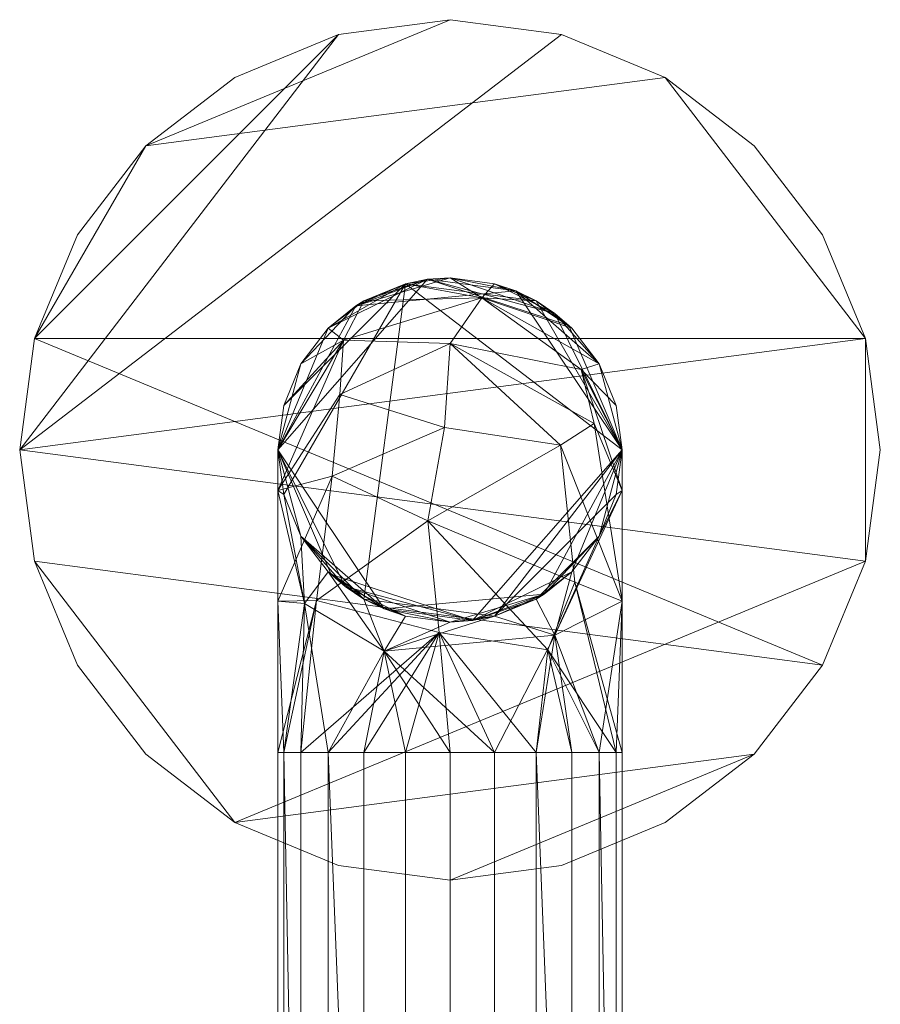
# Model space of a CAD drawing. Header units: millimetres. Extents: x -101 to 101, y -107 to 30.
# Tile 86 of 86: x -30 to 30, y -39 to 30. Entities that reach past the tile are written whole.
import ezdxf

# ---------------------------------------------------------------- set-up
doc = ezdxf.new("R2010")
doc.units = ezdxf.units.MM
doc.layers.add('M-520-M_DRAINAGE_FW', color=2, linetype='Continuous', lineweight=30)

# ---------------------------------------------------------------- blocks, each defined once
blk = doc.blocks.new('FFAS9052-000500BC0 - Acacia In-wall Rain Shower Head With Arm-3910-3D View 1')
at = {"layer": 'M-520-M_DRAINAGE_FW', "lineweight": 9}
mesh = blk.add_polyface(dxfattribs=at)
corners = [(-29.999, 0, 11.5), (-28.977, -7.764, 11.5), (-25.98, -15, 11.5), (-21.213, -21.213, 11.5), (-15, -25.98, 11.5), (-7.764, -28.977, 11.5), (0, -29.999, 11.5), (7.764, -28.977, 11.5), (15, -25.98, 11.5), (21.213, -21.213, 11.5), (25.98, -15, 11.5), (28.977, -7.764, 11.5), (29.999, 0, 11.5), (28.977, 7.764, 11.5), (25.98, 15, 11.5), (21.213, 21.213, 11.5), (15, 25.98, 11.5), (7.764, 28.977, 11.5), (0, 29.999, 11.5), (-7.764, 28.977, 11.5), (-15, 25.98, 11.5), (-21.213, 21.213, 11.5), (-25.98, 15, 11.5), (-28.977, 7.764, 11.5)]
mesh.append_faces([[corners[k] for k in face] for face in [(23, 21, 22)]], dxfattribs={"vtx0": -1})
mesh.append_faces([[corners[k] for k in face] for face in [(19, 23, 0)]], dxfattribs={"vtx0": -1, "vtx2": -1})
mesh.append_faces([[corners[k] for k in face] for face in [(11, 0, 1, 4)]], dxfattribs={"vtx0": -1, "vtx2": -1, "vtx3": -1})
mesh.append_faces([[corners[k] for k in face] for face in [(0, 11, 12, 13), (0, 17, 18, 19)]], dxfattribs={"vtx0": -1, "vtx3": -1})
mesh.append_faces([[corners[k] for k in face] for face in [(10, 11, 4, 9)]], dxfattribs={"vtx1": -1, "vtx2": -1})
mesh.append_faces([[corners[k] for k in face] for face in [(16, 17, 0, 13)]], dxfattribs={"vtx1": -1, "vtx2": -1, "vtx3": -1})
mesh.append_faces([[corners[k] for k in face] for face in [(7, 8, 9, 6), (2, 3, 4, 1)]], dxfattribs={"vtx2": -1})
mesh.append_faces([[corners[k] for k in face] for face in [(4, 5, 6, 9), (19, 20, 21, 23)]], dxfattribs={"vtx2": -1, "vtx3": -1})
mesh.append_faces([[corners[k] for k in face] for face in [(13, 14, 15, 16)]], dxfattribs={"vtx3": -1})
mesh = blk.add_polyface(dxfattribs=at)
corners = [(-29.999, 0), (-28.977, 7.764), (-25.98, 15), (-21.213, 21.213), (-15, 25.98), (-7.764, 28.977), (0, 29.999), (7.764, 28.977), (15, 25.98), (21.213, 21.213), (25.98, 15), (28.977, 7.764), (29.999, 0), (28.977, -7.764), (25.98, -15), (21.213, -21.213), (15, -25.98), (7.764, -28.977), (0, -29.999), (-7.764, -28.977), (-15, -25.98), (-21.213, -21.213), (-25.98, -15), (-28.977, -7.764)]
mesh.append_faces([[corners[k] for k in face] for face in [(3, 1, 2), (13, 11, 12)]], dxfattribs={"vtx0": -1})
mesh.append_faces([[corners[k] for k in face] for face in [(8, 11, 1, 3)]], dxfattribs={"vtx0": -1, "vtx1": -1, "vtx2": -1, "vtx3": -1})
mesh.append_faces([[corners[k] for k in face] for face in [(1, 11, 13, 14)]], dxfattribs={"vtx0": -1, "vtx1": -1, "vtx3": -1})
mesh.append_faces([[corners[k] for k in face] for face in [(23, 14, 15, 20)]], dxfattribs={"vtx0": -1, "vtx2": -1, "vtx3": -1})
mesh.append_faces([[corners[k] for k in face] for face in [(3, 6, 7, 8)]], dxfattribs={"vtx0": -1, "vtx3": -1})
mesh.append_faces([[corners[k] for k in face] for face in [(9, 10, 11, 8), (4, 5, 6, 3)]], dxfattribs={"vtx2": -1})
mesh.append_faces([[corners[k] for k in face] for face in [(23, 0, 1, 14), (18, 19, 20, 15)]], dxfattribs={"vtx2": -1, "vtx3": -1})
mesh.append_faces([[corners[k] for k in face] for face in [(15, 16, 17, 18), (20, 21, 22, 23)]], dxfattribs={"vtx3": -1})
mesh = blk.add_polyface(dxfattribs=at)
corners = [(-29.999, 0, 11.5), (-28.977, 7.764, 11.5), (-25.98, 15, 11.5), (-21.213, 21.213, 11.5), (-15, 25.98, 11.5), (-7.764, 28.977, 11.5), (0, 29.999, 11.5), (7.764, 28.977, 11.5), (15, 25.98, 11.5), (21.213, 21.213, 11.5), (25.98, 15, 11.5), (28.977, 7.764, 11.5), (29.999, 0, 11.5), (29.999, 0), (28.977, 7.764), (25.98, 15), (21.213, 21.213), (15, 25.98), (7.764, 28.977), (0, 29.999), (-7.764, 28.977), (-15, 25.98), (-21.213, 21.213), (-25.98, 15), (-28.977, 7.764), (-29.999, 0)]
mesh.append_faces([[corners[k] for k in face] for face in [(13, 14, 11, 12), (0, 1, 24, 25)]], dxfattribs={"vtx1": -1})
mesh.append_faces([[corners[k] for k in face] for face in [(14, 15, 10, 11), (16, 17, 8, 9), (15, 16, 9, 10), (17, 18, 7, 8), (6, 7, 18, 19), (19, 20, 5, 6), (20, 21, 4, 5), (22, 23, 2, 3), (21, 22, 3, 4), (23, 24, 1, 2)]], dxfattribs={"vtx1": -1, "vtx3": -1})
mesh = blk.add_polyface(dxfattribs=at)
corners = [(-12.002, 0), (-11.593, 3.106), (-10.394, 6.001), (-8.487, 8.487), (-6.001, 10.394), (-3.106, 11.593), (0, 12.002), (3.106, 11.593), (6.001, 10.394), (8.487, 8.487), (10.394, 6.001), (11.593, 3.106), (12.002, 0), (11.593, -3.106), (10.394, -6.001), (8.487, -8.487), (6.001, -10.394), (3.106, -11.593), (0, -12.002), (-3.106, -11.593), (-6.001, -10.394), (-8.487, -8.487), (-10.394, -6.001), (-11.593, -3.106)]
mesh.append_faces([[corners[k] for k in face] for face in [(8, 5, 6, 7)]], dxfattribs={"vtx0": -1})
mesh.append_faces([[corners[k] for k in face] for face in [(13, 17, 12)]], dxfattribs={"vtx0": -1, "vtx1": -1})
mesh.append_faces([[corners[k] for k in face] for face in [(5, 8, 12)]], dxfattribs={"vtx0": -1, "vtx1": -1, "vtx2": -1})
mesh.append_faces([[corners[k] for k in face] for face in [(20, 5, 12, 17)]], dxfattribs={"vtx0": -1, "vtx1": -1, "vtx2": -1, "vtx3": -1})
mesh.append_faces([[corners[k] for k in face] for face in [(14, 16, 17, 13)]], dxfattribs={"vtx0": -1, "vtx2": -1})
mesh.append_faces([[corners[k] for k in face] for face in [(20, 22, 23, 5)]], dxfattribs={"vtx0": -1, "vtx2": -1, "vtx3": -1})
mesh.append_faces([[corners[k] for k in face] for face in [(21, 22, 20), (4, 5, 3), (15, 16, 14), (11, 12, 10)]], dxfattribs={"vtx1": -1})
mesh.append_faces([[corners[k] for k in face] for face in [(18, 19, 20, 17)]], dxfattribs={"vtx2": -1})
mesh.append_faces([[corners[k] for k in face] for face in [(23, 0, 1, 5), (1, 2, 3, 5), (8, 9, 10, 12)]], dxfattribs={"vtx2": -1, "vtx3": -1})
mesh = blk.add_polyface(dxfattribs=at)
corners = [(12.002, 0), (11.593, 3.106), (10.394, 6.001), (8.487, 8.487), (6.001, 10.394), (3.106, 11.593), (0, 12.002), (-3.106, 11.593), (-6.001, 10.394), (-8.487, 8.487), (-10.394, 6.001), (-11.593, 3.106), (-12.002, 0), (-12.002, 0, 278.918), (-11.593, 3.106, 278.918), (-10.394, 6.001, 278.918), (-8.487, 8.487, 278.918), (-6.001, 10.394, 278.918), (-3.106, 11.593, 278.918), (0, 12.002, 278.918), (3.106, 11.593, 278.918), (6.001, 10.394, 278.918), (8.487, 8.487, 278.918), (10.394, 6.001, 278.918), (11.593, 3.106, 278.918), (12.002, 0, 278.918), (-12.002, 0, 120.965), (12.002, 0, 157.953), (-1.567, 11.899, 122.463), (-12.002, 0, 218.436), (12.002, 0, 60.483), (4.593, 11.088, 194.7), (-6.564, 10.048, 196.089), (8.294, 8.675, 125.172), (7.306, 9.522, 62.429)]
mesh.append_faces([[corners[k] for k in face] for face in [(14, 29, 13)]], dxfattribs={"vtx0": -1})
mesh.append_faces([[corners[k] for k in face] for face in [(19, 32, 18), (11, 26, 10), (15, 29, 14), (18, 32, 17), (17, 32, 16), (16, 32, 15), (5, 34, 4), (24, 27, 23), (29, 32, 26), (4, 34, 3), (22, 31, 21), (2, 30, 1)]], dxfattribs={"vtx0": -1, "vtx1": -1})
mesh.append_faces([[corners[k] for k in face] for face in [(31, 32, 19), (26, 32, 28), (27, 31, 23), (26, 28, 9), (33, 28, 31), (33, 31, 27), (30, 2, 34), (30, 34, 33), (28, 32, 31), (34, 6, 28), (34, 28, 33), (32, 29, 15)]], dxfattribs={"vtx0": -1, "vtx1": -1, "vtx2": -1})
mesh.append_faces([[corners[k] for k in face] for face in [(34, 5, 6), (31, 19, 20), (31, 22, 23), (28, 6, 7), (34, 2, 3)]], dxfattribs={"vtx0": -1, "vtx2": -1})
mesh.append_faces([[corners[k] for k in face] for face in [(0, 1, 30)]], dxfattribs={"vtx1": -1})
mesh.append_faces([[corners[k] for k in face] for face in [(20, 21, 31), (27, 30, 33), (9, 10, 26), (7, 8, 28), (8, 9, 28)]], dxfattribs={"vtx1": -1, "vtx2": -1})
mesh.append_faces([[corners[k] for k in face] for face in [(11, 12, 26), (24, 25, 27)]], dxfattribs={"vtx2": -1})
mesh = blk.add_polyface(dxfattribs=at)
corners = [(12.002, -21.091, 300.001), (12.002, -10.546, 297.179), (12.002, -2.826, 289.462), (12.002, 0, 278.918), (11.593, 3.106, 278.918), (10.394, 6.001, 278.918), (8.487, 8.487, 278.918), (6.001, 10.394, 278.918), (3.106, 11.593, 278.918), (0, 12.002, 278.918), (-3.106, 11.593, 278.918), (-6.001, 10.394, 278.918), (-8.487, 8.487, 278.918), (-10.394, 6.001, 278.918), (-11.593, 3.106, 278.918), (-12.002, 0, 278.918), (-12.002, -2.826, 289.462), (-12.002, -10.546, 297.179), (-12.002, -21.091, 300.001), (-11.593, -21.093, 303.107), (-10.394, -21.094, 306.002), (-8.487, -21.095, 308.488), (-6.001, -21.095, 310.395), (-3.106, -21.096, 311.594), (0, -21.096, 312.003), (3.106, -21.096, 311.594), (6.001, -21.095, 310.395), (8.487, -21.095, 308.488), (10.394, -21.094, 306.002), (11.593, -21.093, 303.107), (0, 7.421, 295.714), (-1.545, -4.948, 307.687), (2.217, 10.599, 287.707), (-0.747, -12.729, 310.907), (8.693, -9.224, 305.774), (-7.428, 7.662, 289.142), (9.146, 5.613, 289.867), (-9.314, -10.507, 305.547), (6.815, -13.936, 309.044), (7.698, 0.332, 300.341), (-8.222, -1.838, 301.705), (-7.678, 3.861, 296.133), (-0.395, 1.577, 303.015), (10.057, 1.837, 294.353)]
mesh.append_faces([[corners[k] for k in face] for face in [(12, 35, 11), (13, 35, 12), (29, 38, 28), (14, 35, 13), (4, 36, 3), (9, 32, 8), (10, 32, 9), (2, 43, 1), (26, 33, 25), (24, 33, 23), (0, 34, 29), (1, 34, 0), (16, 35, 15)]], dxfattribs={"vtx0": -1, "vtx1": -1})
mesh.append_faces([[corners[k] for k in face] for face in [(1, 43, 39), (16, 40, 41), (32, 35, 30), (41, 42, 30), (39, 30, 42), (30, 43, 36), (43, 30, 39), (36, 5, 32), (38, 31, 33), (17, 37, 40), (16, 41, 35), (33, 37, 20), (42, 31, 39), (36, 43, 2), (42, 40, 31), (35, 41, 30), (30, 36, 32), (35, 32, 11), (31, 38, 34), (40, 37, 31), (39, 31, 34), (34, 38, 29), (33, 31, 37), (26, 38, 33), (39, 34, 1), (42, 41, 40)]], dxfattribs={"vtx0": -1, "vtx1": -1, "vtx2": -1})
mesh.append_faces([[corners[k] for k in face] for face in [(32, 10, 11), (32, 7, 8), (36, 4, 5), (32, 5, 6), (37, 19, 20), (33, 21, 22), (40, 16, 17)]], dxfattribs={"vtx0": -1, "vtx2": -1})
mesh.append_faces([[corners[k] for k in face] for face in [(24, 25, 33), (22, 23, 33), (6, 7, 32), (18, 19, 37), (20, 21, 33), (27, 28, 38), (26, 27, 38), (17, 18, 37), (2, 3, 36), (14, 15, 35)]], dxfattribs={"vtx1": -1, "vtx2": -1})
mesh = blk.add_polyface(dxfattribs=at)
corners = [(29.999, 0, 11.5), (28.977, -7.764, 11.5), (25.98, -15, 11.5), (21.213, -21.213, 11.5), (15, -25.98, 11.5), (7.764, -28.977, 11.5), (0, -29.999, 11.5), (-7.764, -28.977, 11.5), (-15, -25.98, 11.5), (-21.213, -21.213, 11.5), (-25.98, -15, 11.5), (-28.977, -7.764, 11.5), (-29.999, 0, 11.5), (-29.999, 0), (-28.977, -7.764), (-25.98, -15), (-21.213, -21.213), (-15, -25.98), (-7.764, -28.977), (0, -29.999), (7.764, -28.977), (15, -25.98), (21.213, -21.213), (25.98, -15), (28.977, -7.764), (29.999, 0)]
mesh.append_faces([[corners[k] for k in face] for face in [(13, 14, 11, 12), (0, 1, 24, 25)]], dxfattribs={"vtx1": -1})
mesh.append_faces([[corners[k] for k in face] for face in [(14, 15, 10, 11), (16, 17, 8, 9), (15, 16, 9, 10), (17, 18, 7, 8), (6, 7, 18, 19), (19, 20, 5, 6), (20, 21, 4, 5), (22, 23, 2, 3), (21, 22, 3, 4), (23, 24, 1, 2)]], dxfattribs={"vtx1": -1, "vtx3": -1})
mesh = blk.add_polyface(dxfattribs=at)
corners = [(-12.002, 0), (-11.593, -3.106), (-10.394, -6.001), (-8.487, -8.487), (-6.001, -10.394), (-3.106, -11.593), (0, -12.002), (3.106, -11.593), (6.001, -10.394), (8.487, -8.487), (10.394, -6.001), (11.593, -3.106), (12.002, 0), (12.002, 0, 278.918), (11.593, -3.106, 278.918), (10.394, -6.001, 278.918), (8.487, -8.487, 278.918), (6.001, -10.394, 278.918), (3.106, -11.593, 278.918), (0, -12.002, 278.918), (-3.106, -11.593, 278.918), (-6.001, -10.394, 278.918), (-8.487, -8.487, 278.918), (-10.394, -6.001, 278.918), (-11.593, -3.106, 278.918), (-12.002, 0, 278.918), (12.002, 0, 120.965), (-12.002, 0, 157.953), (1.567, -11.899, 122.463), (12.002, 0, 218.436), (-12.002, 0, 60.483), (-4.593, -11.088, 194.7), (6.564, -10.048, 196.089), (-8.294, -8.675, 125.172), (-7.306, -9.522, 62.429)]
mesh.append_faces([[corners[k] for k in face] for face in [(14, 29, 13)]], dxfattribs={"vtx0": -1})
mesh.append_faces([[corners[k] for k in face] for face in [(19, 32, 18), (15, 29, 14), (18, 32, 17), (5, 34, 4), (7, 28, 6), (23, 31, 22), (24, 27, 23), (4, 34, 3), (22, 31, 21), (2, 30, 1), (29, 32, 26)]], dxfattribs={"vtx0": -1, "vtx1": -1})
mesh.append_faces([[corners[k] for k in face] for face in [(19, 31, 32), (27, 31, 23), (32, 29, 15), (26, 32, 28), (30, 2, 34), (30, 34, 33), (26, 28, 9), (33, 28, 31), (33, 31, 27), (28, 32, 31), (34, 6, 28), (34, 28, 33)]], dxfattribs={"vtx0": -1, "vtx1": -1, "vtx2": -1})
mesh.append_faces([[corners[k] for k in face] for face in [(32, 16, 17), (34, 5, 6), (32, 15, 16), (31, 19, 20), (34, 2, 3)]], dxfattribs={"vtx0": -1, "vtx2": -1})
mesh.append_faces([[corners[k] for k in face] for face in [(0, 1, 30)]], dxfattribs={"vtx1": -1})
mesh.append_faces([[corners[k] for k in face] for face in [(20, 21, 31), (10, 11, 26), (9, 10, 26), (27, 30, 33), (7, 8, 28), (8, 9, 28)]], dxfattribs={"vtx1": -1, "vtx2": -1})
mesh.append_faces([[corners[k] for k in face] for face in [(11, 12, 26), (24, 25, 27)]], dxfattribs={"vtx2": -1})
mesh = blk.add_polyface(dxfattribs=at)
corners = [(-12.002, -21.091, 300.001), (-12.002, -10.546, 297.179), (-12.002, -2.826, 289.462), (-12.002, 0, 278.918), (-11.593, -3.106, 278.918), (-10.394, -6.001, 278.918), (-8.487, -8.487, 278.918), (-6.001, -10.394, 278.918), (-3.106, -11.593, 278.918), (0, -12.002, 278.918), (3.106, -11.593, 278.918), (6.001, -10.394, 278.918), (8.487, -8.487, 278.918), (10.394, -6.001, 278.918), (11.593, -3.106, 278.918), (12.002, 0, 278.918), (12.002, -2.826, 289.462), (12.002, -10.546, 297.179), (12.002, -21.091, 300.001), (11.593, -21.09, 296.895), (10.394, -21.089, 294), (8.487, -21.088, 291.515), (6.001, -21.087, 289.607), (3.106, -21.087, 288.408), (0, -21.087, 287.999), (-3.106, -21.087, 288.408), (-6.001, -21.087, 289.607), (-8.487, -21.088, 291.515), (-10.394, -21.089, 294), (-11.593, -21.09, 296.895), (7.306, -12.909, 287.095), (-4.593, -14.017, 285.987), (-10.152, -10.703, 289.302)]
mesh.append_faces([[corners[k] for k in face] for face in [(16, 14, 15)]], dxfattribs={"vtx0": -1})
mesh.append_faces([[corners[k] for k in face] for face in [(14, 16, 13), (22, 30, 21), (5, 32, 4), (6, 32, 5), (17, 30, 16), (23, 30, 22), (29, 32, 28)]], dxfattribs={"vtx0": -1, "vtx1": -1})
mesh.append_faces([[corners[k] for k in face] for face in [(30, 13, 16), (32, 31, 27), (31, 10, 30), (6, 31, 32), (23, 31, 30), (32, 2, 4), (29, 1, 32), (17, 20, 30)]], dxfattribs={"vtx0": -1, "vtx1": -1, "vtx2": -1})
mesh.append_faces([[corners[k] for k in face] for face in [(31, 6, 7), (31, 9, 10), (31, 26, 27), (31, 23, 24), (30, 12, 13), (30, 20, 21), (32, 1, 2)]], dxfattribs={"vtx0": -1, "vtx2": -1})
mesh.append_faces([[corners[k] for k in face] for face in [(0, 1, 29)]], dxfattribs={"vtx1": -1})
mesh.append_faces([[corners[k] for k in face] for face in [(11, 12, 30), (10, 11, 30), (8, 9, 31), (19, 20, 17), (7, 8, 31), (25, 26, 31), (27, 28, 32), (24, 25, 31)]], dxfattribs={"vtx1": -1, "vtx2": -1})
mesh.append_faces([[corners[k] for k in face] for face in [(2, 3, 4), (17, 18, 19)]], dxfattribs={"vtx2": -1})
mesh = blk.add_polyface(dxfattribs=at)
corners = [(-12.002, -21.091, 300.001), (-11.593, -21.09, 296.895), (-10.394, -21.089, 294), (-8.487, -21.088, 291.515), (-6.001, -21.087, 289.607), (-3.106, -21.087, 288.408), (0, -21.087, 287.999), (3.106, -21.087, 288.408), (6.001, -21.087, 289.607), (8.487, -21.088, 291.515), (10.394, -21.089, 294), (11.593, -21.09, 296.895), (12.002, -21.091, 300.001), (12.002, -83.5, 299.977), (11.593, -83.499, 296.87), (10.394, -83.498, 293.976), (8.487, -83.497, 291.49), (6.001, -83.496, 289.583), (3.106, -83.495, 288.384), (0, -83.495, 287.975), (-3.106, -83.495, 288.384), (-6.001, -83.496, 289.583), (-8.487, -83.497, 291.49), (-10.394, -83.498, 293.976), (-11.593, -83.499, 296.87), (-12.002, -83.5, 299.977)]
mesh.append_faces([[corners[k] for k in face] for face in [(11, 14, 15, 10), (9, 16, 17, 8), (10, 15, 16, 9), (8, 17, 18, 7), (19, 6, 7, 18), (4, 21, 22, 3), (3, 22, 23, 2), (20, 5, 6, 19)]], dxfattribs={"vtx0": -1, "vtx2": -1})
mesh.append_faces([[corners[k] for k in face] for face in [(20, 21, 4, 5), (23, 24, 1, 2)]], dxfattribs={"vtx1": -1, "vtx3": -1})
mesh.append_faces([[corners[k] for k in face] for face in [(12, 13, 14, 11)]], dxfattribs={"vtx2": -1})
mesh.append_faces([[corners[k] for k in face] for face in [(24, 25, 0, 1)]], dxfattribs={"vtx3": -1})
mesh = blk.add_polyface(dxfattribs=at)
corners = [(12.002, -21.091, 300.001), (11.593, -21.093, 303.107), (10.394, -21.094, 306.002), (8.487, -21.095, 308.488), (6.001, -21.095, 310.395), (3.106, -21.096, 311.594), (0, -21.096, 312.003), (-3.106, -21.096, 311.594), (-6.001, -21.095, 310.395), (-8.487, -21.095, 308.488), (-10.394, -21.094, 306.002), (-11.593, -21.093, 303.107), (-12.002, -21.091, 300.001), (-12.002, -83.5, 299.977), (-11.593, -83.501, 303.083), (-10.394, -83.502, 305.977), (-8.487, -83.503, 308.463), (-6.001, -83.504, 310.37), (-3.106, -83.505, 311.569), (0, -83.505, 311.978), (3.106, -83.505, 311.569), (6.001, -83.504, 310.37), (8.487, -83.503, 308.463), (10.394, -83.502, 305.977), (11.593, -83.501, 303.083), (12.002, -83.5, 299.977)]
mesh.append_faces([[corners[k] for k in face] for face in [(1, 24, 25, 0)]], dxfattribs={"vtx0": -1})
mesh.append_faces([[corners[k] for k in face] for face in [(15, 11, 14), (9, 17, 8), (22, 4, 21)]], dxfattribs={"vtx0": -1, "vtx1": -1})
mesh.append_faces([[corners[k] for k in face] for face in [(9, 16, 17), (10, 15, 16, 9), (8, 17, 18, 7), (15, 10, 11), (19, 6, 7, 18), (5, 20, 21, 4), (3, 22, 23, 2), (2, 23, 24), (20, 5, 6, 19)]], dxfattribs={"vtx0": -1, "vtx2": -1})
mesh.append_faces([[corners[k] for k in face] for face in [(1, 2, 24), (3, 4, 22)]], dxfattribs={"vtx1": -1, "vtx2": -1})
mesh.append_faces([[corners[k] for k in face] for face in [(12, 13, 14, 11)]], dxfattribs={"vtx2": -1})

msp = doc.modelspace()

# ---------------------------------------------------------------- block references
at = {"layer": 'M-520-M_DRAINAGE_FW', "lineweight": 9}
msp.add_blockref('FFAS9052-000500BC0 - Acacia In-wall Rain Shower Head With Arm-3910-3D View 1', (0, 0), dxfattribs=at)

doc.saveas('drawing.dxf')
